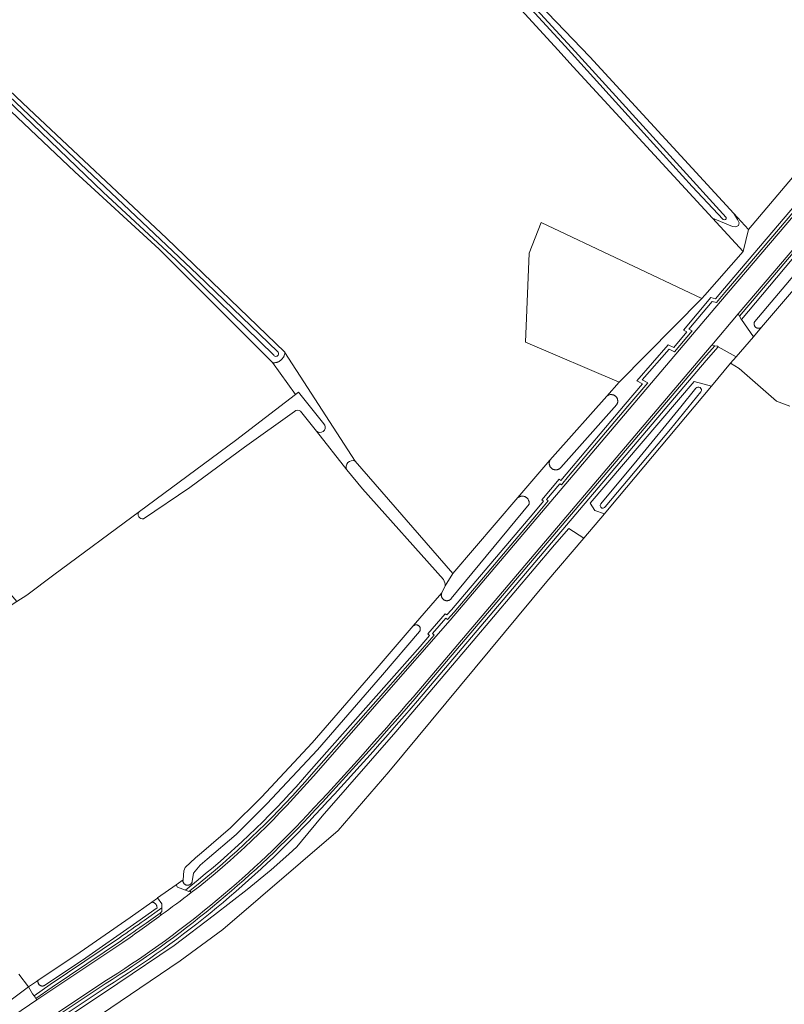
# Model space of a CAD drawing. Header units: metres. Extents: x 200031 to 204075, y 460125 to 464703.
# Tile 131 of 178: x 202676 to 202812, y 462509 to 462684. Entities that reach past the tile are written whole.
import ezdxf

# ---------------------------------------------------------------- set-up
doc = ezdxf.new("R2010")
doc.units = ezdxf.units.M
doc.header["$LTSCALE"] = 2
for name, color, linetype, lineweight in [('B-WE-GR-GRAS-GV', 253, 'Continuous', 13), ('B-WE-OG-TERREIN_CULTUURSCHEIDING-GV', 253, 'Continuous', 18), ('B-WE-OG-TERREIN_ERF-GV', 253, 'Continuous', 18), ('B-WE-OG-WATER-GV', 253, 'Continuous', 18), ('B-WE-OG-WATER_GREPPEL-GV', 253, 'Continuous', 18), ('B-WE-OG-WATER_SLOOT-GV', 253, 'Continuous', 18), ('B-WE-OG-WEG-GV', 253, 'Continuous', 18), ('B-WE-VH-VERHARDING_ASFALT-GV', 253, 'Continuous', 18), ('B-WE-VH-VERHARDING_BETONSTRAATSTEEN-GV', 253, 'Continuous', 18), ('B-WE-VH-VERHARDING_GRASBETONSTEEN-GV', 253, 'Continuous', 18)]:
    doc.layers.add(name, color=color, linetype=linetype, lineweight=lineweight)

msp = doc.modelspace()

# ---------------------------------------------------------------- linework, layer by layer
at = {"layer": 'B-WE-GR-GRAS-GV', "flags": 128}
for points in [[(202567.19, 462905.845), (202598.405, 462871.973), (202641.111, 462825.628), (202759.645, 462696.644), (202777.696, 462677.845), (202803.382, 462649.898), (202806.025, 462647.023), (202815.163, 462657.846)], [(202671.125, 462585.571), (202675.407, 462580.638), (202677.194, 462581.785), (202682.042, 462585.379), (202697.305, 462596.716), (202697.319, 462596.727), (202714.443, 462609.358), (202725.131, 462617.591), (202721.028, 462623.269), (202700.807, 462643.552), (202685.75, 462657.307), (202640.123, 462700.614), (202596.349, 462741.837), (202536.703, 462797.994)], [(202640.467, 462703.786), (202677.575, 462668.56), (202702.154, 462645.471), (202723.266, 462625.125), (202723.264, 462625.097), (202727.316, 462618.843), (202735.799, 462605.681), (202753.253, 462585.654), (202764.854, 462599.171), (202770.579, 462605.842), (202771.519, 462606.938), (202780.744, 462617.313), (202782.949, 462619.793), (202766.226, 462626.93), (202766.866, 462642.814), (202768.987, 462648.27), (202797.657, 462634.702), (202798.21, 462635.334), (202805.033, 462643.135), (202799.561, 462649.088), (202774.737, 462676.097), (202771.954, 462679.135), (202732.108, 462722.672)], [(202735.799, 462605.681), (202727.316, 462618.843), (202723.264, 462625.097), (202723.256, 462625.008), (202723.244, 462624.92), (202723.228, 462624.832), (202723.208, 462624.745), (202723.184, 462624.66), (202723.156, 462624.575), (202723.124, 462624.492), (202723.089, 462624.41), (202723.05, 462624.33), (202723.008, 462624.251), (202722.962, 462624.175), (202722.913, 462624.101), (202722.86, 462624.029), (202722.804, 462623.96), (202722.745, 462623.893), (202722.684, 462623.829), (202722.619, 462623.767), (202722.552, 462623.709), (202722.53, 462623.691), (202722.459, 462623.637), (202722.386, 462623.586), (202722.311, 462623.538), (202722.234, 462623.493), (202722.155, 462623.453), (202722.074, 462623.415), (202721.991, 462623.382), (202721.907, 462623.352), (202721.822, 462623.326), (202721.736, 462623.304), (202721.649, 462623.286), (202721.561, 462623.271), (202721.472, 462623.261), (202721.384, 462623.255), (202721.294, 462623.252), (202721.205, 462623.254), (202721.117, 462623.259), (202721.028, 462623.269), (202725.131, 462617.591), (202725.684, 462618.017), (202729.952, 462612.625), (202730.376, 462612.122)], [(202813.411, 462615.512), (202811.03, 462616.372), (202804.338, 462622.206), (202802.828, 462623.185), (202799.395, 462619.083), (202781.161, 462597.291), (202780.287, 462596.265), (202776.605, 462591.943), (202770.019, 462584.211), (202741.817, 462550.241), (202732.771, 462539.782), (202712.162, 462522.112), (202704.575, 462516.47), (202684.972, 462503.254)], [(202728.916, 462611.021), (202734.305, 462604.125)]]:
    msp.add_lwpolyline(points, dxfattribs=at)
for points in [[(202805.033, 462643.135), (202806.025, 462647.023), (202803.382, 462649.898), (202804.054, 462648.795), (202804.334, 462648.251), (202804.209, 462647.751), (202803.764, 462647.491), (202803.154, 462647.594), (202799.561, 462649.088)], [(202797.657, 462634.702), (202768.987, 462648.27), (202766.866, 462642.814), (202766.226, 462626.93), (202782.949, 462619.793)]]:
    msp.add_lwpolyline(points, close=True, dxfattribs=at)
at = {"layer": 'B-WE-GR-GRAS-GV'}
for points in [[(202730.376, 462612.122, -0.8045472), (202728.916, 462611.021)], [(202734.305, 462604.125, -0.7134153), (202735.799, 462605.681)]]:
    msp.add_lwpolyline(points, format="xyb", dxfattribs=at)
at = {"layer": 'B-WE-OG-TERREIN_CULTUURSCHEIDING-GV', "flags": 128}
for points in [[(202727.558, 462550.148), (202727.56, 462550.151), (202747.39, 462572.615), (202749.077, 462574.587), (202748.794, 462574.87), (202751.891, 462578.432), (202752.185, 462578.228), (202753.025, 462579.155), (202767.708, 462596.466), (202769.422, 462598.54), (202769.133, 462598.773), (202772.225, 462602.464), (202772.543, 462602.245), (202773.445, 462603.379), (202784.022, 462615.866), (202787.095, 462619.499), (202786.085, 462620.045), (202791.699, 462626.452), (202792.661, 462625.967), (202795.01, 462628.767), (202794.405, 462629.062), (202799.289, 462634.885), (202800.099, 462634.68), (202801.346, 462636.163), (202842.38, 462684.372)], [(202815.163, 462657.846), (202806.025, 462647.023), (202805.033, 462643.135), (202798.21, 462635.334), (202797.657, 462634.702), (202782.949, 462619.793), (202780.744, 462617.313), (202780.793, 462617.351), (202780.85, 462617.389), (202780.909, 462617.425), (202780.97, 462617.457), (202781.033, 462617.485), (202781.097, 462617.509), (202781.163, 462617.53), (202781.229, 462617.547), (202781.297, 462617.56), (202781.365, 462617.569), (202781.434, 462617.574), (202781.503, 462617.575), (202781.571, 462617.572), (202781.64, 462617.566), (202781.708, 462617.555), (202781.775, 462617.54), (202781.841, 462617.521), (202781.906, 462617.499), (202781.97, 462617.473), (202782.032, 462617.443), (202782.092, 462617.409), (202782.15, 462617.372), (202782.206, 462617.332), (202782.26, 462617.289), (202782.31, 462617.242), (202782.358, 462617.193), (202782.404, 462617.141), (202782.446, 462617.087), (202782.484, 462617.03), (202782.52, 462616.971), (202782.552, 462616.91), (202782.58, 462616.847), (202782.605, 462616.783), (202782.626, 462616.717), (202782.643, 462616.651), (202782.656, 462616.583), (202782.665, 462616.515), (202782.67, 462616.446), (202782.671, 462616.378), (202782.669, 462616.309), (202782.662, 462616.24), (202782.651, 462616.172), (202782.636, 462616.105), (202782.618, 462616.039), (202782.595, 462615.974), (202782.569, 462615.91), (202782.539, 462615.848), (202782.506, 462615.788), (202772.536, 462604.575), (202772.492, 462604.522), (202772.445, 462604.473), (202772.395, 462604.426), (202772.342, 462604.382), (202772.287, 462604.342), (202772.23, 462604.304), (202772.17, 462604.27), (202772.109, 462604.24), (202772.046, 462604.213), (202771.982, 462604.19), (202771.916, 462604.171), (202771.849, 462604.156), (202771.782, 462604.144), (202771.714, 462604.137), (202771.645, 462604.133), (202771.577, 462604.134), (202771.509, 462604.138), (202771.441, 462604.147), (202771.373, 462604.159), (202771.307, 462604.175), (202771.241, 462604.196), (202771.177, 462604.22), (202771.115, 462604.247), (202771.054, 462604.279), (202770.995, 462604.313), (202770.938, 462604.352), (202770.884, 462604.393), (202770.832, 462604.438), (202770.782, 462604.485), (202770.736, 462604.535), (202770.693, 462604.588), (202770.652, 462604.644), (202770.615, 462604.701), (202770.582, 462604.761), (202770.552, 462604.822), (202770.526, 462604.886), (202770.503, 462604.95), (202770.484, 462605.016), (202770.469, 462605.083), (202770.458, 462605.15), (202770.451, 462605.219), (202770.448, 462605.287), (202770.449, 462605.355), (202770.454, 462605.424), (202770.463, 462605.492), (202770.476, 462605.559), (202770.493, 462605.625), (202770.514, 462605.69), (202770.538, 462605.754), (202770.566, 462605.817), (202770.579, 462605.842), (202764.854, 462599.171), (202764.88, 462599.191), (202764.938, 462599.232), (202764.997, 462599.27), (202765.059, 462599.304), (202765.122, 462599.335), (202765.187, 462599.362), (202765.254, 462599.385), (202765.322, 462599.405), (202765.391, 462599.42), (202765.46, 462599.432), (202765.53, 462599.44), (202765.601, 462599.443), (202765.671, 462599.443), (202765.742, 462599.439), (202765.812, 462599.43), (202765.881, 462599.418), (202765.95, 462599.402), (202766.017, 462599.382), (202766.084, 462599.358), (202766.149, 462599.331), (202766.212, 462599.3), (202766.273, 462599.265), (202766.333, 462599.227), (202766.39, 462599.185), (202766.444, 462599.141), (202766.496, 462599.093), (202766.546, 462599.043), (202766.592, 462598.989), (202766.635, 462598.934), (202766.675, 462598.876), (202766.712, 462598.815), (202766.745, 462598.753), (202766.774, 462598.689), (202766.8, 462598.623), (202766.822, 462598.556), (202766.841, 462598.488), (202766.855, 462598.419), (202766.865, 462598.35), (202766.872, 462598.279), (202766.874, 462598.209), (202766.873, 462598.138), (202766.867, 462598.068), (202766.858, 462597.998), (202752.97, 462581.149), (202752.929, 462581.101), (202752.885, 462581.056), (202752.837, 462581.014), (202752.788, 462580.974), (202752.736, 462580.938), (202752.681, 462580.906), (202752.625, 462580.876), (202752.567, 462580.851), (202752.508, 462580.829), (202752.447, 462580.81), (202752.385, 462580.796), (202752.322, 462580.786), (202752.259, 462580.779), (202752.196, 462580.777), (202752.133, 462580.779), (202752.069, 462580.784), (202752.007, 462580.794), (202751.945, 462580.807), (202751.884, 462580.825), (202751.824, 462580.846), (202751.766, 462580.871), (202751.709, 462580.899), (202751.654, 462580.931), (202751.602, 462580.967), (202751.551, 462581.005), (202751.504, 462581.047), (202751.459, 462581.092), (202751.417, 462581.139), (202751.378, 462581.189), (202751.342, 462581.241), (202751.309, 462581.296), (202751.281, 462581.352), (202751.255, 462581.411), (202751.234, 462581.47), (202751.216, 462581.531), (202751.202, 462581.593), (202751.192, 462581.656), (202751.186, 462581.719), (202751.184, 462581.782), (202751.186, 462581.845), (202751.192, 462581.909), (202751.202, 462581.971), (202751.216, 462582.033), (202751.233, 462582.094), (202751.255, 462582.154), (202751.274, 462582.198), (202746.185, 462576.287), (202746.228, 462576.321), (202746.273, 462576.352), (202746.321, 462576.38), (202746.371, 462576.404), (202746.422, 462576.425), (202746.474, 462576.442), (202746.528, 462576.455), (202746.582, 462576.464), (202746.637, 462576.469), (202746.692, 462576.47), (202746.747, 462576.467), (202746.801, 462576.46), (202746.855, 462576.449), (202746.908, 462576.434), (202746.96, 462576.416), (202747.011, 462576.393), (202747.059, 462576.368), (202747.106, 462576.338), (202747.15, 462576.306), (202747.192, 462576.27), (202747.231, 462576.231), (202747.268, 462576.19), (202747.301, 462576.146), (202747.331, 462576.099), (202747.357, 462576.051), (202747.38, 462576.001), (202747.399, 462575.949), (202747.414, 462575.896), (202747.426, 462575.843), (202747.433, 462575.788), (202747.437, 462575.733), (202747.437, 462575.678), (202747.432, 462575.623), (202747.424, 462575.569), (202747.411, 462575.515), (202747.395, 462575.462), (202747.375, 462575.411), (202747.352, 462575.361), (202747.324, 462575.313), (202747.298, 462575.273), (202740.67, 462567.574)], [(202818.828, 462647.691), (202804.739, 462631.002), (202806.884, 462627.904), (202808.324, 462629.578), (202808.314, 462629.57), (202808.268, 462629.537), (202808.22, 462629.507), (202808.17, 462629.48), (202808.119, 462629.457), (202808.065, 462629.437), (202808.011, 462629.421), (202807.955, 462629.409), (202807.899, 462629.402), (202807.843, 462629.398), (202807.786, 462629.398), (202807.729, 462629.402), (202807.673, 462629.41), (202807.618, 462629.422), (202807.563, 462629.438), (202807.51, 462629.457), (202807.459, 462629.481), (202807.409, 462629.507), (202807.361, 462629.538), (202807.315, 462629.571), (202807.272, 462629.608), (202807.231, 462629.648), (202807.194, 462629.691), (202807.16, 462629.736), (202807.128, 462629.783), (202807.101, 462629.832), (202807.076, 462629.884), (202807.056, 462629.937), (202807.039, 462629.991), (202807.026, 462630.046), (202807.017, 462630.102), (202807.012, 462630.158), (202807.011, 462630.215), (202807.014, 462630.272), (202807.021, 462630.328), (202807.032, 462630.384), (202807.047, 462630.438), (202807.065, 462630.492), (202807.088, 462630.544), (202807.114, 462630.595), (202807.143, 462630.643), (202819.146, 462644.807)], [(202676.455, 462501.092), (202693.454, 462512.44), (202703.528, 462519.244), (202710.714, 462524.726), (202716.55, 462529.244), (202720.803, 462532.748), (202723.987, 462535.533), (202725.391, 462536.823), (202726.241, 462537.878), (202729.942, 462542.316), (202743.073, 462557.382), (202756.842, 462573.623), (202771.363, 462590.77), (202773.961, 462593.66), (202776.605, 462591.943), (202780.287, 462596.265), (202778.602, 462596.891), (202777.777, 462598.187), (202796.332, 462619.898), (202799.395, 462619.083), (202802.828, 462623.185), (202803.795, 462624.31), (202800.623, 462626.112), (202798.481, 462623.675), (202746.917, 462562.898), (202746.916, 462562.896)], [(202740.67, 462567.574), (202729.078, 462554.165), (202720.053, 462544.516), (202714.547, 462539.056), (202709.407, 462534.653), (202708.164, 462533.557), (202706.952, 462532.138), (202706.73, 462530.663), (202706.728, 462530.656), (202706.714, 462530.6), (202706.697, 462530.545), (202706.675, 462530.491), (202706.65, 462530.438), (202706.621, 462530.388), (202706.589, 462530.339), (202706.554, 462530.293), (202706.515, 462530.25), (202706.474, 462530.209), (202706.43, 462530.171), (202706.383, 462530.137), (202706.334, 462530.105), (202706.284, 462530.077), (202706.231, 462530.053), (202706.177, 462530.032), (202706.121, 462530.015), (202706.065, 462530.002), (202706.007, 462529.993), (202705.949, 462529.988), (202705.891, 462529.987), (202705.833, 462529.99), (202705.776, 462529.997), (202705.719, 462530.007), (202705.663, 462530.022), (202705.608, 462530.041), (202705.554, 462530.063), (202705.502, 462530.089), (202705.452, 462530.118), (202705.404, 462530.151), (202705.359, 462530.187), (202705.316, 462530.226), (202705.275, 462530.268), (202705.238, 462530.313), (202705.204, 462530.36), (202705.174, 462530.409), (202705.146, 462530.46), (202705.123, 462530.513), (202705.103, 462530.568), (202705.087, 462530.623), (202705.074, 462530.68), (202705.098, 462530.943), (202703.864, 462530.07), (202703.846, 462530.057), (202704.123, 462529.667), (202705.547, 462529.12), (202707.781, 462530.958), (202707.783, 462530.96)], [(202698.156, 462523.695), (202701.299, 462525.967), (202701.296, 462526.659), (202700.545, 462527.721), (202700.501, 462527.69), (202699.508, 462526.988), (202699.598, 462526.976), (202699.687, 462526.956), (202699.774, 462526.928), (202699.858, 462526.893), (202699.938, 462526.85), (202700.015, 462526.801), (202700.086, 462526.745), (202700.153, 462526.683)], [(202700.153, 462526.683), (202700.214, 462526.615), (202700.268, 462526.543), (202700.316, 462526.465), (202700.358, 462526.384), (202700.391, 462526.3), (202700.418, 462526.213), (202700.436, 462526.123), (202700.446, 462526.033), (202700.449, 462525.942), (202696.835, 462523.385), (202687.12, 462516.618), (202680.426, 462512.153), (202680.372, 462512.115), (202680.315, 462512.082), (202680.255, 462512.054), (202680.194, 462512.031), (202680.13, 462512.014), (202680.065, 462512.002), (202680, 462511.995), (202679.934, 462511.995), (202679.868, 462512), (202679.803, 462512.01), (202679.739, 462512.026), (202679.677, 462512.048), (202679.617, 462512.075), (202679.559, 462512.107), (202679.504, 462512.144), (202679.453, 462512.185), (202679.405, 462512.231), (202679.362, 462512.28), (202679.323, 462512.333), (202679.289, 462512.39), (202679.259, 462512.449), (202679.235, 462512.51), (202679.216, 462512.573), (202679.203, 462512.638), (202679.195, 462512.703), (202679.193, 462512.769), (202679.197, 462512.835), (202679.206, 462512.9), (202679.221, 462512.964), (202679.241, 462513.027), (202678.907, 462512.804), (202677.502, 462511.867), (202678.206, 462510.633), (202678.49, 462510.268), (202681.399, 462512.279), (202693.762, 462520.622)], [(202691.521, 462511.888), (202610.798, 462458.119), (202610.786, 462458.111)]]:
    msp.add_lwpolyline(points, dxfattribs=at)
at = {"layer": 'B-WE-OG-TERREIN_CULTUURSCHEIDING-GV'}
for points in [[(202746.916, 462562.896, -0.0099954), (202728.614, 462542.481)], [(202707.783, 462530.96, 0.0440158), (202727.558, 462550.148)], [(202728.614, 462542.481, -0.0661877), (202691.521, 462511.888)], [(202693.762, 462520.622, -0.0038808), (202698.156, 462523.695)]]:
    msp.add_lwpolyline(points, format="xyb", dxfattribs=at)
at = {"layer": 'B-WE-OG-TERREIN_ERF-GV', "flags": 128}
for points in [[(202820.556, 462643.808), (202808.324, 462629.578), (202806.884, 462627.904), (202803.795, 462624.31), (202802.828, 462623.185), (202804.338, 462622.206), (202811.03, 462616.372), (202813.411, 462615.512)], [(202724.996, 462614.548), (202716.058, 462608.202), (202706.327, 462601.009), (202698.051, 462595.382)], [(202751.585, 462584.534), (202737.116, 462600.757), (202734.305, 462604.125), (202728.916, 462611.021), (202726.054, 462614.61)], [(202697.305, 462596.716), (202682.042, 462585.379), (202677.194, 462581.785), (202675.407, 462580.638), (202671.256, 462577.974), (202666.288, 462575.091), (202649.41, 462566.076), (202635.74, 462558.673), (202628.312, 462554.612), (202627.25, 462551.656), (202626.9, 462550.118), (202613.876, 462545.87), (202594.187, 462540.306), (202584.278, 462537.455), (202571.491, 462533.597), (202586.004, 462484.294), (202593.111, 462459.859), (202594.323, 462455.893), (202595.454, 462456.634), (202598.18, 462458.422), (202598.808, 462458.833), (202598.909, 462458.9), (202617.373, 462471.007), (202646.751, 462490.619)], [(202675.773, 462514.14), (202677.502, 462511.867), (202678.907, 462512.804), (202679.241, 462513.027), (202685.933, 462517.49), (202695.642, 462524.253), (202699.508, 462526.988), (202700.501, 462527.69), (202700.545, 462527.721), (202703.846, 462530.057), (202703.864, 462530.07), (202705.098, 462530.943), (202705.244, 462532.579), (202705.492, 462533.172), (202707.299, 462534.907), (202708.387, 462535.791), (202713.558, 462540.222), (202719.098, 462545.715), (202728.145, 462555.388), (202739.748, 462568.81), (202746.185, 462576.287), (202751.274, 462582.198), (202751.881, 462583.418)]]:
    msp.add_lwpolyline(points, dxfattribs=at)
at = {"layer": 'B-WE-OG-TERREIN_ERF-GV'}
for points in [[(202726.054, 462614.61, 0.3519597), (202724.996, 462614.548)], [(202698.051, 462595.382, -0.7277756), (202697.305, 462596.716)], [(202751.881, 462583.418, 0.1259855), (202751.585, 462584.534)]]:
    msp.add_lwpolyline(points, format="xyb", dxfattribs=at)
at = {"layer": 'B-WE-OG-WATER-GV', "flags": 128}
for points in [[(202730.376, 462612.122), (202729.952, 462612.625), (202725.684, 462618.017), (202725.131, 462617.591), (202714.443, 462609.358), (202697.319, 462596.727), (202697.305, 462596.716)], [(202698.051, 462595.382), (202706.327, 462601.009), (202716.058, 462608.202), (202724.996, 462614.548)], [(202726.054, 462614.61), (202728.916, 462611.021)], [(202751.881, 462583.418), (202753.253, 462585.654), (202735.799, 462605.681)], [(202734.305, 462604.125), (202737.116, 462600.757), (202751.585, 462584.534)]]:
    msp.add_lwpolyline(points, dxfattribs=at)
at = {"layer": 'B-WE-OG-WATER-GV'}
for points in [[(202724.996, 462614.548, -0.3519597), (202726.054, 462614.61)], [(202728.916, 462611.021, 0.8045472), (202730.376, 462612.122)], [(202735.799, 462605.681, 0.7134153), (202734.305, 462604.125)], [(202697.305, 462596.716, 0.7277756), (202698.051, 462595.382)], [(202751.585, 462584.534, -0.1259855), (202751.881, 462583.418)]]:
    msp.add_lwpolyline(points, format="xyb", dxfattribs=at)
at = {"layer": 'B-WE-OG-WATER_GREPPEL-GV', "flags": 128}
for points in [[(202472.536, 462859.629), (202491.004, 462842.333), (202514.646, 462820.227), (202538.061, 462798.098), (202556.455, 462780.868), (202577.777, 462760.421), (202601.052, 462738.56), (202624.362, 462716.699), (202650.725, 462691.527), (202670.238, 462673.43), (202690.811, 462653.7), (202703.87, 462641.651), (202721.273, 462624.609)], [(202721.947, 462625.232), (202707.656, 462638.985), (202683.47, 462661.903), (202654.138, 462689.749), (202630.39, 462712.045), (202601.88, 462738.972), (202567.579, 462771.464), (202534.491, 462802.81), (202517.631, 462818.396), (202498.989, 462836.096), (202481.718, 462852.434), (202473.206, 462860.354)], [(202819.146, 462644.807), (202807.143, 462630.643), (202807.114, 462630.595), (202807.088, 462630.544), (202807.065, 462630.492), (202807.047, 462630.438), (202807.032, 462630.384), (202807.021, 462630.328), (202807.014, 462630.272), (202807.011, 462630.215), (202807.012, 462630.158), (202807.017, 462630.102), (202807.026, 462630.046), (202807.039, 462629.991), (202807.056, 462629.937), (202807.076, 462629.884), (202807.101, 462629.832), (202807.128, 462629.783), (202807.16, 462629.736), (202807.194, 462629.691), (202807.231, 462629.648), (202807.272, 462629.608), (202807.315, 462629.571), (202807.361, 462629.538), (202807.409, 462629.507), (202807.459, 462629.481), (202807.51, 462629.457), (202807.563, 462629.438), (202807.618, 462629.422), (202807.673, 462629.41), (202807.729, 462629.402), (202807.786, 462629.398), (202807.843, 462629.398), (202807.899, 462629.402), (202807.955, 462629.409), (202808.011, 462629.421), (202808.065, 462629.437), (202808.119, 462629.457), (202808.17, 462629.48), (202808.22, 462629.507), (202808.268, 462629.537), (202808.314, 462629.57), (202808.324, 462629.578), (202820.556, 462643.808)], [(202796.603, 462618.694), (202793.922, 462615.412), (202786.111, 462605.856), (202779.663, 462598.058)], [(202780.406, 462597.506), (202792.099, 462611.391), (202797.518, 462618.072)], [(202684.972, 462503.254), (202704.575, 462516.47), (202712.162, 462522.112), (202732.771, 462539.782), (202741.817, 462550.241), (202770.019, 462584.211), (202776.605, 462591.943), (202773.961, 462593.66), (202771.363, 462590.77), (202756.842, 462573.623), (202743.073, 462557.382), (202729.942, 462542.316), (202726.241, 462537.878), (202725.391, 462536.823), (202723.987, 462535.533), (202720.803, 462532.748), (202716.55, 462529.244), (202710.714, 462524.726), (202703.528, 462519.244), (202693.454, 462512.44), (202676.455, 462501.092)]]:
    msp.add_lwpolyline(points, dxfattribs=at)
at = {"layer": 'B-WE-OG-WATER_GREPPEL-GV'}
for points in [[(202721.273, 462624.609, 1.1956658), (202721.947, 462625.232)], [(202797.518, 462618.072, 0.9757336), (202796.603, 462618.694)], [(202779.663, 462598.058, 1.0658934), (202780.406, 462597.506)]]:
    msp.add_lwpolyline(points, format="xyb", dxfattribs=at)
at = {"layer": 'B-WE-OG-WATER_GREPPEL-GV', "flags": 128}
for points in [[(202780.744, 462617.313), (202771.519, 462606.938), (202770.579, 462605.842), (202770.566, 462605.817), (202770.538, 462605.754), (202770.514, 462605.69), (202770.493, 462605.625), (202770.476, 462605.559), (202770.463, 462605.492), (202770.454, 462605.424), (202770.449, 462605.355), (202770.448, 462605.287), (202770.451, 462605.219), (202770.458, 462605.15), (202770.469, 462605.083), (202770.484, 462605.016), (202770.503, 462604.95), (202770.526, 462604.886), (202770.552, 462604.822), (202770.582, 462604.761), (202770.615, 462604.701), (202770.652, 462604.644), (202770.693, 462604.588), (202770.736, 462604.535), (202770.782, 462604.485), (202770.832, 462604.438), (202770.884, 462604.393), (202770.938, 462604.352), (202770.995, 462604.313), (202771.054, 462604.279), (202771.115, 462604.247), (202771.177, 462604.22), (202771.241, 462604.196), (202771.307, 462604.175), (202771.373, 462604.159), (202771.441, 462604.147), (202771.509, 462604.138), (202771.577, 462604.134), (202771.645, 462604.133), (202771.714, 462604.137), (202771.782, 462604.144), (202771.849, 462604.156), (202771.916, 462604.171), (202771.982, 462604.19), (202772.046, 462604.213), (202772.109, 462604.24), (202772.17, 462604.27), (202772.23, 462604.304), (202772.287, 462604.342), (202772.342, 462604.382), (202772.395, 462604.426), (202772.445, 462604.473), (202772.492, 462604.522), (202772.536, 462604.575), (202782.506, 462615.788), (202782.539, 462615.848), (202782.569, 462615.91), (202782.595, 462615.974), (202782.618, 462616.039), (202782.636, 462616.105), (202782.651, 462616.172), (202782.662, 462616.24), (202782.669, 462616.309), (202782.671, 462616.378), (202782.67, 462616.446), (202782.665, 462616.515), (202782.656, 462616.583), (202782.643, 462616.651), (202782.626, 462616.717), (202782.605, 462616.783), (202782.58, 462616.847), (202782.552, 462616.91), (202782.52, 462616.971), (202782.484, 462617.03), (202782.446, 462617.087), (202782.404, 462617.141), (202782.358, 462617.193), (202782.31, 462617.242), (202782.26, 462617.289), (202782.206, 462617.332), (202782.15, 462617.372), (202782.092, 462617.409), (202782.032, 462617.443), (202781.97, 462617.473), (202781.906, 462617.499), (202781.841, 462617.521), (202781.775, 462617.54), (202781.708, 462617.555), (202781.64, 462617.566), (202781.571, 462617.572), (202781.503, 462617.575), (202781.434, 462617.574), (202781.365, 462617.569), (202781.297, 462617.56), (202781.229, 462617.547), (202781.163, 462617.53), (202781.097, 462617.509), (202781.033, 462617.485), (202780.97, 462617.457), (202780.909, 462617.425), (202780.85, 462617.389), (202780.793, 462617.351)], [(202764.854, 462599.171), (202753.253, 462585.654), (202751.881, 462583.418), (202751.274, 462582.198), (202751.255, 462582.154), (202751.233, 462582.094), (202751.216, 462582.033), (202751.202, 462581.971), (202751.192, 462581.909), (202751.186, 462581.845), (202751.184, 462581.782), (202751.186, 462581.719), (202751.192, 462581.656), (202751.202, 462581.593), (202751.216, 462581.531), (202751.234, 462581.47), (202751.255, 462581.411), (202751.281, 462581.352), (202751.309, 462581.296), (202751.342, 462581.241), (202751.378, 462581.189), (202751.417, 462581.139), (202751.459, 462581.092), (202751.504, 462581.047), (202751.551, 462581.005), (202751.602, 462580.967), (202751.654, 462580.931), (202751.709, 462580.899), (202751.766, 462580.871), (202751.824, 462580.846), (202751.884, 462580.825), (202751.945, 462580.807), (202752.007, 462580.794), (202752.069, 462580.784), (202752.133, 462580.779), (202752.196, 462580.777), (202752.259, 462580.779), (202752.322, 462580.786), (202752.385, 462580.796), (202752.447, 462580.81), (202752.508, 462580.829), (202752.567, 462580.851), (202752.625, 462580.876), (202752.681, 462580.906), (202752.736, 462580.938), (202752.788, 462580.974), (202752.837, 462581.014), (202752.885, 462581.056), (202752.929, 462581.101), (202752.97, 462581.149), (202766.858, 462597.998), (202766.867, 462598.068), (202766.873, 462598.138), (202766.874, 462598.209), (202766.872, 462598.279), (202766.865, 462598.35), (202766.855, 462598.419), (202766.841, 462598.488), (202766.822, 462598.556), (202766.8, 462598.623), (202766.774, 462598.689), (202766.745, 462598.753), (202766.712, 462598.815), (202766.675, 462598.876), (202766.635, 462598.934), (202766.592, 462598.989), (202766.546, 462599.043), (202766.496, 462599.093), (202766.444, 462599.141), (202766.39, 462599.185), (202766.333, 462599.227), (202766.273, 462599.265), (202766.212, 462599.3), (202766.149, 462599.331), (202766.084, 462599.358), (202766.017, 462599.382), (202765.95, 462599.402), (202765.881, 462599.418), (202765.812, 462599.43), (202765.742, 462599.439), (202765.671, 462599.443), (202765.601, 462599.443), (202765.53, 462599.44), (202765.46, 462599.432), (202765.391, 462599.42), (202765.322, 462599.405), (202765.254, 462599.385), (202765.187, 462599.362), (202765.122, 462599.335), (202765.059, 462599.304), (202764.997, 462599.27), (202764.938, 462599.232), (202764.88, 462599.191)], [(202746.185, 462576.287), (202739.748, 462568.81), (202728.145, 462555.388), (202719.098, 462545.715), (202713.558, 462540.222), (202708.387, 462535.791), (202707.299, 462534.907), (202705.492, 462533.172), (202705.244, 462532.579), (202705.098, 462530.943), (202705.074, 462530.68), (202705.087, 462530.623), (202705.103, 462530.568), (202705.123, 462530.513), (202705.146, 462530.46), (202705.174, 462530.409), (202705.204, 462530.36), (202705.238, 462530.313), (202705.275, 462530.268), (202705.316, 462530.226), (202705.359, 462530.187), (202705.404, 462530.151), (202705.452, 462530.118), (202705.502, 462530.089), (202705.554, 462530.063), (202705.608, 462530.041), (202705.663, 462530.022), (202705.719, 462530.007), (202705.776, 462529.997), (202705.833, 462529.99), (202705.891, 462529.987), (202705.949, 462529.988), (202706.007, 462529.993), (202706.065, 462530.002), (202706.121, 462530.015), (202706.177, 462530.032), (202706.231, 462530.053), (202706.284, 462530.077), (202706.334, 462530.105), (202706.383, 462530.137), (202706.43, 462530.171), (202706.474, 462530.209), (202706.515, 462530.25), (202706.554, 462530.293), (202706.589, 462530.339), (202706.621, 462530.388), (202706.65, 462530.438), (202706.675, 462530.491), (202706.697, 462530.545), (202706.714, 462530.6), (202706.728, 462530.656), (202706.73, 462530.663), (202706.952, 462532.138), (202708.164, 462533.557), (202709.407, 462534.653), (202714.547, 462539.056), (202720.053, 462544.516), (202729.078, 462554.165), (202740.67, 462567.574), (202747.298, 462575.273), (202747.324, 462575.313), (202747.352, 462575.361), (202747.375, 462575.411), (202747.395, 462575.462), (202747.411, 462575.515), (202747.424, 462575.569), (202747.432, 462575.623), (202747.437, 462575.678), (202747.437, 462575.733), (202747.433, 462575.788), (202747.426, 462575.843), (202747.414, 462575.896), (202747.399, 462575.949), (202747.38, 462576.001), (202747.357, 462576.051), (202747.331, 462576.099), (202747.301, 462576.146), (202747.268, 462576.19), (202747.231, 462576.231), (202747.192, 462576.27), (202747.15, 462576.306), (202747.106, 462576.338), (202747.059, 462576.368), (202747.011, 462576.393), (202746.96, 462576.416), (202746.908, 462576.434), (202746.855, 462576.449), (202746.801, 462576.46), (202746.747, 462576.467), (202746.692, 462576.47), (202746.637, 462576.469), (202746.582, 462576.464), (202746.528, 462576.455), (202746.474, 462576.442), (202746.422, 462576.425), (202746.371, 462576.404), (202746.321, 462576.38), (202746.273, 462576.352), (202746.228, 462576.321)], [(202699.508, 462526.988), (202695.642, 462524.253), (202685.933, 462517.49), (202679.241, 462513.027), (202679.221, 462512.964), (202679.206, 462512.9), (202679.197, 462512.835), (202679.193, 462512.769), (202679.195, 462512.703), (202679.203, 462512.638), (202679.216, 462512.573), (202679.235, 462512.51), (202679.259, 462512.449), (202679.289, 462512.39), (202679.323, 462512.333), (202679.362, 462512.28), (202679.405, 462512.231), (202679.453, 462512.185), (202679.504, 462512.144), (202679.559, 462512.107), (202679.617, 462512.075), (202679.677, 462512.048), (202679.739, 462512.026), (202679.803, 462512.01), (202679.868, 462512), (202679.934, 462511.995), (202680, 462511.995), (202680.065, 462512.002), (202680.13, 462512.014), (202680.194, 462512.031), (202680.255, 462512.054), (202680.315, 462512.082), (202680.372, 462512.115), (202680.426, 462512.153), (202687.12, 462516.618), (202696.835, 462523.385), (202700.449, 462525.942), (202700.446, 462526.033), (202700.436, 462526.123), (202700.418, 462526.213), (202700.391, 462526.3), (202700.358, 462526.384), (202700.316, 462526.465), (202700.268, 462526.543), (202700.214, 462526.615), (202700.153, 462526.683), (202700.086, 462526.745), (202700.015, 462526.801), (202699.938, 462526.85), (202699.858, 462526.893), (202699.774, 462526.928), (202699.687, 462526.956), (202699.598, 462526.976)]]:
    msp.add_lwpolyline(points, close=True, dxfattribs=at)
at = {"layer": 'B-WE-OG-WATER_SLOOT-GV', "flags": 128}
for points in [[(202558.46, 462914.423), (202562.379, 462910.023), (202591.682, 462878.136), (202608.558, 462859.773), (202635.78, 462830.189), (202659.811, 462804.142), (202685.315, 462776.182), (202710.411, 462749.256), (202728.674, 462729.242), (202752.377, 462703.542), (202775.088, 462678.837), (202793.186, 462658.917)], [(202802.048, 462649.163), (202793.186, 462658.917), (202775.088, 462678.837), (202752.377, 462703.542), (202728.674, 462729.242), (202710.411, 462749.256), (202685.315, 462776.182), (202659.811, 462804.142), (202635.78, 462830.189), (202608.558, 462859.773), (202591.682, 462878.136), (202562.379, 462910.023), (202558.46, 462914.423)], [(202801.499, 462648.815), (202795.968, 462654.704), (202787.308, 462664.212), (202773.28, 462679.77), (202761.818, 462692.308), (202738.215, 462717.897), (202722.292, 462735.183), (202710.91, 462747.368), (202695.759, 462763.854), (202684.742, 462775.655), (202674.138, 462787.539), (202652.685, 462810.867), (202630.434, 462834.967), (202608.4, 462858.705), (202585.205, 462884.119), (202565.697, 462905.609), (202557.895, 462913.834)], [(202557.895, 462913.834), (202565.697, 462905.609), (202585.205, 462884.119), (202608.4, 462858.705), (202630.434, 462834.967), (202652.685, 462810.867), (202674.138, 462787.539), (202684.742, 462775.655), (202695.759, 462763.854), (202710.91, 462747.368), (202722.292, 462735.183), (202738.215, 462717.897), (202761.818, 462692.308), (202773.28, 462679.77), (202787.308, 462664.212), (202795.968, 462654.704), (202801.499, 462648.815)], [(202582.281, 462886.505), (202601.932, 462864.357), (202650.463, 462811.7), (202696.931, 462760.889), (202732.108, 462722.672), (202771.954, 462679.135), (202774.737, 462676.097), (202799.561, 462649.088), (202803.154, 462647.594), (202803.764, 462647.491), (202804.209, 462647.751), (202804.334, 462648.251), (202804.054, 462648.795), (202803.382, 462649.898), (202777.696, 462677.845), (202759.645, 462696.644), (202641.111, 462825.628), (202598.405, 462871.973), (202567.19, 462905.845)], [(202721.273, 462624.609), (202703.87, 462641.651), (202690.811, 462653.7), (202670.238, 462673.43), (202650.725, 462691.527), (202624.362, 462716.699), (202601.052, 462738.56), (202577.777, 462760.421), (202556.455, 462780.868), (202538.061, 462798.098), (202514.646, 462820.227), (202491.004, 462842.333), (202472.536, 462859.629)], [(202473.206, 462860.354), (202481.718, 462852.434), (202498.989, 462836.096), (202517.631, 462818.396), (202534.491, 462802.81), (202567.579, 462771.464), (202601.88, 462738.972), (202630.39, 462712.045), (202654.138, 462689.749), (202683.47, 462661.903), (202707.656, 462638.985), (202721.947, 462625.232)], [(202640.123, 462700.614), (202685.75, 462657.307), (202700.807, 462643.552), (202721.028, 462623.269), (202721.117, 462623.259), (202721.205, 462623.254), (202721.294, 462623.252), (202721.384, 462623.255), (202721.472, 462623.261), (202721.561, 462623.271), (202721.649, 462623.286), (202721.736, 462623.304), (202721.822, 462623.326), (202721.907, 462623.352), (202721.991, 462623.382), (202722.074, 462623.415), (202722.155, 462623.453), (202722.234, 462623.493), (202722.311, 462623.538), (202722.386, 462623.586), (202722.459, 462623.637), (202722.53, 462623.691), (202722.552, 462623.709), (202722.619, 462623.767), (202722.684, 462623.829), (202722.745, 462623.893), (202722.804, 462623.96), (202722.86, 462624.029), (202722.913, 462624.101), (202722.962, 462624.175), (202723.008, 462624.251), (202723.05, 462624.33), (202723.089, 462624.41), (202723.124, 462624.492), (202723.156, 462624.575), (202723.184, 462624.66), (202723.208, 462624.745), (202723.228, 462624.832), (202723.244, 462624.92), (202723.256, 462625.008), (202723.264, 462625.097), (202723.266, 462625.125), (202702.154, 462645.471), (202677.575, 462668.56), (202640.467, 462703.786)], [(202793.186, 462658.917), (202802.048, 462649.163)], [(202779.663, 462598.058), (202786.111, 462605.856), (202793.922, 462615.412), (202796.603, 462618.694)], [(202797.518, 462618.072), (202792.099, 462611.391), (202780.406, 462597.506)]]:
    msp.add_lwpolyline(points, dxfattribs=at)
at = {"layer": 'B-WE-OG-WATER_SLOOT-GV'}
for points in [[(202802.048, 462649.163, -0.710207), (202801.499, 462648.815)], [(202801.499, 462648.815, 0.710207), (202802.048, 462649.163)], [(202721.947, 462625.232, -1.1956658), (202721.273, 462624.609)], [(202796.603, 462618.694, -0.9757336), (202797.518, 462618.072)], [(202780.406, 462597.506, -1.0658934), (202779.663, 462598.058)]]:
    msp.add_lwpolyline(points, format="xyb", dxfattribs=at)
at = {"layer": 'B-WE-OG-WATER_SLOOT-GV', "flags": 128}
msp.add_lwpolyline([(202799.395, 462619.083), (202796.332, 462619.898), (202777.777, 462598.187), (202778.602, 462596.891), (202780.287, 462596.265), (202781.161, 462597.291)], close=True, dxfattribs=at)
at = {"layer": 'B-WE-OG-WEG-GV', "flags": 128}
for points in [[(202842.38, 462684.372), (202801.346, 462636.163), (202800.099, 462634.68), (202799.289, 462634.885), (202794.405, 462629.062), (202795.01, 462628.767), (202792.661, 462625.967), (202791.699, 462626.452), (202786.085, 462620.045), (202787.095, 462619.499), (202784.022, 462615.866), (202773.445, 462603.379), (202772.543, 462602.245), (202772.225, 462602.464), (202769.133, 462598.773), (202769.422, 462598.54), (202767.708, 462596.466), (202753.025, 462579.155), (202752.185, 462578.228), (202751.891, 462578.432), (202748.794, 462574.87), (202749.077, 462574.587), (202747.39, 462572.615), (202727.56, 462550.151), (202727.558, 462550.148)], [(202728.012, 462549.756), (202747.843, 462572.221), (202749.894, 462574.619), (202749.614, 462574.899), (202751.991, 462577.632), (202752.276, 462577.434), (202753.476, 462578.759), (202768.168, 462596.081), (202770.272, 462598.627), (202769.986, 462598.857), (202772.334, 462601.66), (202772.663, 462601.433), (202773.909, 462602.998), (202784.48, 462615.478), (202788.031, 462619.676), (202787.032, 462620.215), (202791.844, 462625.707), (202792.815, 462625.217), (202795.964, 462628.97), (202795.358, 462629.265), (202799.507, 462634.211), (202800.316, 462634.006), (202801.804, 462635.775), (202842.835, 462683.981)], [(202746.916, 462562.896), (202746.917, 462562.898), (202798.481, 462623.675), (202800.623, 462626.112), (202800.482, 462626.192), (202799.98, 462626.289), (202798.027, 462624.067), (202746.461, 462563.288)], [(202707.783, 462530.96), (202707.781, 462530.958), (202705.547, 462529.12), (202706.012, 462528.941), (202706.099, 462528.897), (202706.3, 462529.007), (202706.321, 462528.98), (202708.161, 462530.494)], [(202701.302, 462525.279), (202701.299, 462525.967), (202698.156, 462523.695)], [(202698.496, 462523.213), (202700.985, 462525.013), (202701.302, 462525.279)], [(202693.762, 462520.622), (202681.399, 462512.279), (202678.49, 462510.268), (202678.69, 462510.011), (202678.834, 462509.79), (202681.731, 462511.792), (202694.098, 462520.138)], [(202691.196, 462512.392), (202610.478, 462458.626)], [(202610.798, 462458.119), (202691.521, 462511.888)]]:
    msp.add_lwpolyline(points, dxfattribs=at)
msp.add_lwpolyline([(202804.42, 462631.555), (202804.716, 462631.035), (202804.739, 462631.002), (202818.828, 462647.691), (202818.262, 462647.951)], close=True, dxfattribs=at)
at = {"layer": 'B-WE-OG-WEG-GV'}
for points in [[(202746.461, 462563.288, -0.0103033), (202727.546, 462542.217)], [(202728.614, 462542.481, 0.0099954), (202746.916, 462562.896)], [(202727.558, 462550.148, -0.0440158), (202707.783, 462530.96)], [(202708.161, 462530.494, 0.0440515), (202728.012, 462549.756)], [(202727.546, 462542.217, -0.0649029), (202691.196, 462512.392)], [(202691.521, 462511.888, 0.0661877), (202728.614, 462542.481)], [(202698.156, 462523.695, 0.0038808), (202693.762, 462520.622)], [(202694.098, 462520.138, -0.0038776), (202698.496, 462523.213)]]:
    msp.add_lwpolyline(points, format="xyb", dxfattribs=at)
at = {"layer": 'B-WE-VH-VERHARDING_ASFALT-GV', "flags": 128}
for points in [[(203006.15, 462868.109), (203005.997, 462868.245), (203002.513, 462871.27), (202974.098, 462837.658), (202944.703, 462803.123), (202916.989, 462770.542), (202916.795, 462770.314), (202913.222, 462766.101), (202879.194, 462725.986), (202879.183, 462725.973), (202873.025, 462718.743), (202843.174, 462683.693), (202801.006, 462634.173), (202752.767, 462577.297), (202728.347, 462549.464)], [(202746.143, 462563.56), (202799.346, 462626.269), (202799.45, 462626.391), (202804.189, 462631.961), (202817.926, 462648.105)], [(202708.085, 462529.837), (202706.555, 462528.671)], [(202694.349, 462519.771), (202679.017, 462509.507), (202674.879, 462506.737), (202638.273, 462482.231), (202611.379, 462464.326)], [(202608.999, 462458.095), (202690.969, 462512.744)]]:
    msp.add_lwpolyline(points, dxfattribs=at)
at = {"layer": 'B-WE-VH-VERHARDING_ASFALT-GV'}
for points in [[(202727.24, 462542.503, 0.01031), (202746.143, 462563.56)], [(202728.347, 462549.464, -0.0441479), (202708.085, 462529.837)], [(202690.969, 462512.744, 0.0649118), (202727.24, 462542.503)], [(202706.555, 462528.671, -0.0040798), (202701.209, 462524.687)], [(202701.209, 462524.687, -0.0052617), (202694.349, 462519.771)]]:
    msp.add_lwpolyline(points, format="xyb", dxfattribs=at)
at = {"layer": 'B-WE-VH-VERHARDING_BETONSTRAATSTEEN-GV', "flags": 128}
for points in [[(202799.98, 462626.289), (202800.482, 462626.192), (202800.623, 462626.112), (202803.795, 462624.31), (202806.884, 462627.904), (202804.739, 462631.002), (202804.716, 462631.035), (202804.42, 462631.555), (202804.189, 462631.961), (202799.45, 462626.391)], [(202674.016, 462507.85), (202674.474, 462507.219), (202674.591, 462507.079), (202674.879, 462506.737), (202679.017, 462509.507), (202678.834, 462509.79), (202678.69, 462510.011), (202678.49, 462510.268), (202678.206, 462510.633), (202677.502, 462511.867), (202673.471, 462508.797)]]:
    msp.add_lwpolyline(points, close=True, dxfattribs=at)
for points in [[(202706.555, 462528.671), (202706.321, 462528.98), (202706.3, 462529.007), (202706.099, 462528.897), (202706.012, 462528.941), (202705.547, 462529.12), (202704.123, 462529.667), (202703.846, 462530.057), (202700.545, 462527.721), (202701.296, 462526.659), (202701.299, 462525.967), (202701.302, 462525.279)], [(202701.302, 462525.279), (202700.985, 462525.013), (202701.209, 462524.687)], [(202673.471, 462508.797), (202677.502, 462511.867), (202675.773, 462514.14)]]:
    msp.add_lwpolyline(points, dxfattribs=at)
at = {"layer": 'B-WE-VH-VERHARDING_BETONSTRAATSTEEN-GV'}
msp.add_lwpolyline([(202701.209, 462524.687, 0.0040798), (202706.555, 462528.671)], format="xyb", dxfattribs=at)
at = {"layer": 'B-WE-VH-VERHARDING_GRASBETONSTEEN-GV', "flags": 128}
for points in [[(202842.835, 462683.981), (202801.804, 462635.775), (202800.316, 462634.006), (202799.507, 462634.211), (202795.358, 462629.265), (202795.964, 462628.97), (202792.815, 462625.217), (202791.844, 462625.707), (202787.032, 462620.215), (202788.031, 462619.676), (202784.48, 462615.478), (202773.909, 462602.998), (202772.663, 462601.433), (202772.334, 462601.66), (202769.986, 462598.857), (202770.272, 462598.627), (202768.168, 462596.081), (202753.476, 462578.759), (202752.276, 462577.434), (202751.991, 462577.632), (202749.614, 462574.899), (202749.894, 462574.619), (202747.843, 462572.221), (202728.012, 462549.756)], [(202728.347, 462549.464), (202752.767, 462577.297), (202801.006, 462634.173), (202843.174, 462683.693)], [(202746.461, 462563.288), (202798.027, 462624.067), (202799.98, 462626.289), (202799.45, 462626.391), (202799.346, 462626.269), (202746.143, 462563.56)], [(202708.161, 462530.494), (202706.321, 462528.98)], [(202706.321, 462528.98), (202706.555, 462528.671), (202708.085, 462529.837)], [(202701.209, 462524.687), (202700.985, 462525.013), (202698.496, 462523.213)], [(202694.098, 462520.138), (202681.731, 462511.792), (202678.834, 462509.79), (202679.017, 462509.507), (202694.349, 462519.771)], [(202690.969, 462512.744), (202608.999, 462458.095)], [(202610.478, 462458.626), (202691.196, 462512.392)]]:
    msp.add_lwpolyline(points, dxfattribs=at)
msp.add_lwpolyline([(202804.189, 462631.961), (202804.42, 462631.555), (202818.262, 462647.951), (202817.926, 462648.105)], close=True, dxfattribs=at)
at = {"layer": 'B-WE-VH-VERHARDING_GRASBETONSTEEN-GV'}
for points in [[(202746.143, 462563.56, -0.01031), (202727.24, 462542.503)], [(202727.546, 462542.217, 0.0103033), (202746.461, 462563.288)], [(202708.085, 462529.837, 0.0441479), (202728.347, 462549.464)], [(202728.012, 462549.756, -0.0440515), (202708.161, 462530.494)], [(202727.24, 462542.503, -0.0649118), (202690.969, 462512.744)], [(202691.196, 462512.392, 0.0649029), (202727.546, 462542.217)], [(202694.349, 462519.771, 0.0052617), (202701.209, 462524.687)], [(202698.496, 462523.213, 0.0038776), (202694.098, 462520.138)]]:
    msp.add_lwpolyline(points, format="xyb", dxfattribs=at)

doc.saveas('drawing.dxf')
